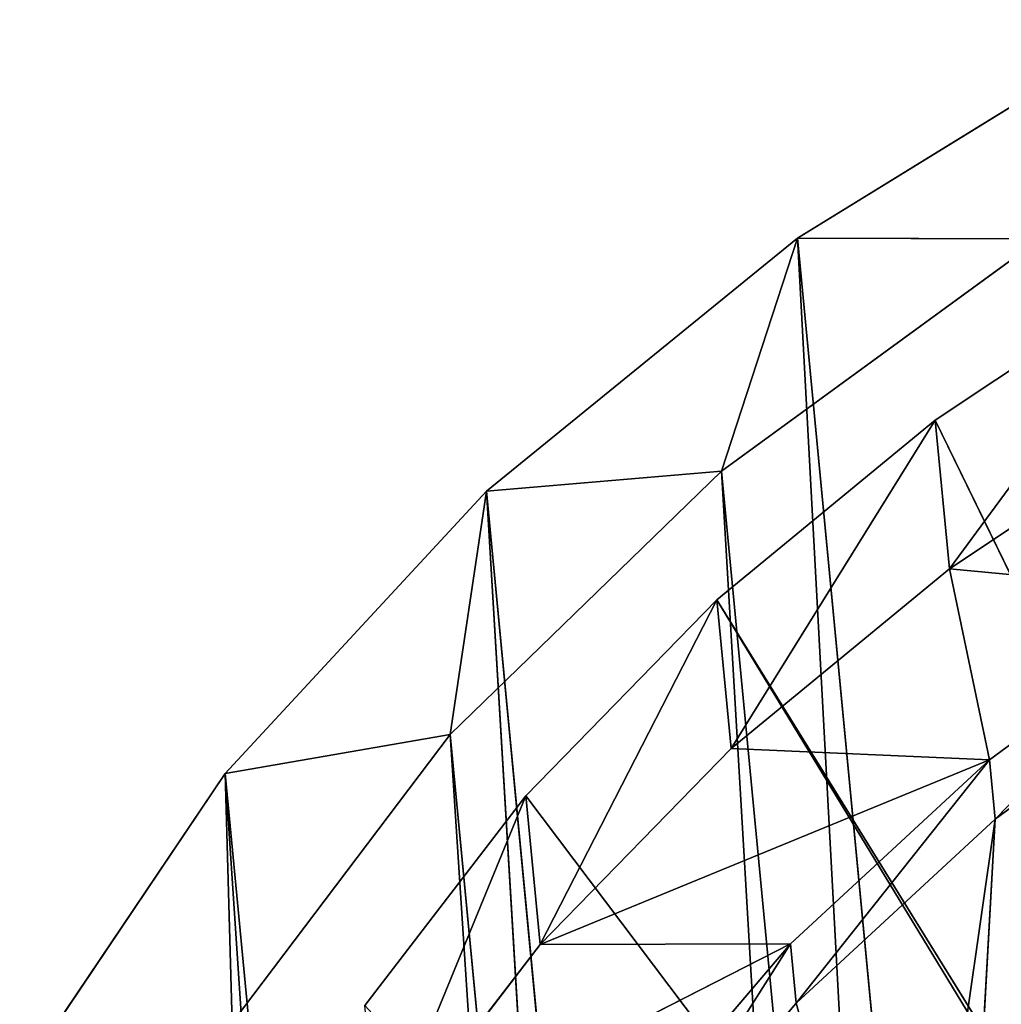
# Model space of a CAD drawing. Extents: x 323 to 497, y 0 to 111.
# Tile 212 of 256: x 328 to 337, y 98 to 107. Entities that reach past the tile are written whole.
import ezdxf

# ---------------------------------------------------------------- set-up
doc = ezdxf.new("R2010")
doc.units = 0
doc.header["$LTSCALE"] = 25.4
doc.layers.get('0').update_dxf_attribs({"color": 13, "linetype": 'CONTINUOUS'})

# ---------------------------------------------------------------- blocks, each defined once
blk = doc.blocks.new('MONO-II-7810-7841_STL_1')
at = {"color": 7}
for p, q in [((81.3729, 153.4133, 18.4438), (11.4295, 75.386, 11.7606)), ((81.3729, 153.4133, 18.4438), (11.4295, 75.386, 11.7606)), ((83.6392, 151.6205, 15.6567), (11.4295, 75.386, 11.7606)), ((83.6392, 151.6205, 15.6567), (11.4295, 75.386, 11.7606)), ((13.5153, 73.5747, 11.0787), (83.4587, 151.602, 17.7619)), ((13.5153, 73.5747, 11.0787), (83.4587, 151.602, 17.7619)), ((83.6392, 151.6205, 15.6567), (13.6958, 73.5932, 8.9735)), ((83.6392, 151.6205, 15.6567), (13.6958, 73.5932, 8.9735)), ((13.5153, 73.5747, 11.0787), (85.8174, 149.6958, 15.3321)), ((13.5153, 73.5747, 11.0787), (85.8174, 149.6958, 15.3321)), ((15.874, 71.6685, 8.6489), (85.8174, 149.6958, 15.3321)), ((15.874, 71.6685, 8.6489), (85.8174, 149.6958, 15.3321)), ((86.1663, 149.5555, 13.3183), (13.6958, 73.5932, 8.9735)), ((86.1663, 149.5555, 13.3183), (13.6958, 73.5932, 8.9735)), ((86.1663, 149.5555, 13.3183), (16.2229, 71.5282, 6.6351)), ((86.1663, 149.5555, 13.3183), (16.2229, 71.5282, 6.6351)), ((15.874, 71.6685, 8.6489), (88.4007, 147.5473, 13.3799)), ((15.874, 71.6685, 8.6489), (88.4007, 147.5473, 13.3799)), ((88.9003, 147.2623, 11.4786), (16.2229, 71.5282, 6.6351)), ((88.9003, 147.2623, 11.4786), (16.2229, 71.5282, 6.6351)), ((9.4723, 76.8683, 14.9371), (11.4295, 75.386, 11.7606)), ((9.4723, 76.8683, 14.9371), (11.4295, 75.386, 11.7606)), ((11.4295, 75.386, 11.7606), (11.434, 75.196, 13.9318)), ((11.4295, 75.386, 11.7606), (11.434, 75.196, 13.9318)), ((11.4295, 75.386, 11.7606), (13.5153, 73.5747, 11.0787)), ((11.4295, 75.386, 11.7606), (13.5153, 73.5747, 11.0787)), ((11.4295, 75.386, 11.7606), (13.6958, 73.5932, 8.9735)), ((11.4295, 75.386, 11.7606), (13.6958, 73.5932, 8.9735)), ((13.5153, 73.5747, 11.0787), (11.434, 75.196, 13.9318)), ((13.5153, 73.5747, 11.0787), (11.434, 75.196, 13.9318)), ((13.6958, 73.5932, 8.9735), (13.5153, 73.5747, 11.0787)), ((13.6958, 73.5932, 8.9735), (13.5153, 73.5747, 11.0787)), ((15.874, 71.6685, 8.6489), (13.5153, 73.5747, 11.0787)), ((15.874, 71.6685, 8.6489), (13.5153, 73.5747, 11.0787)), ((13.6958, 73.5932, 8.9735), (15.874, 71.6685, 8.6489)), ((13.6958, 73.5932, 8.9735), (15.874, 71.6685, 8.6489)), ((13.6958, 73.5932, 8.9735), (16.2229, 71.5282, 6.6351)), ((13.6958, 73.5932, 8.9735), (16.2229, 71.5282, 6.6351)), ((16.2229, 71.5282, 6.6351), (15.874, 71.6685, 8.6489)), ((16.2229, 71.5282, 6.6351), (15.874, 71.6685, 8.6489)), ((18.4573, 69.52, 6.6967), (15.874, 71.6685, 8.6489)), ((18.4573, 69.52, 6.6967), (15.874, 71.6685, 8.6489)), ((16.2229, 71.5282, 6.6351), (18.4573, 69.52, 6.6967)), ((16.2229, 71.5282, 6.6351), (18.4573, 69.52, 6.6967)), ((16.2229, 71.5282, 6.6351), (18.9569, 69.235, 4.7954)), ((16.2229, 71.5282, 6.6351), (18.9569, 69.235, 4.7954))]:
    blk.add_line(p, q, dxfattribs=at)
at = {"color": 18}
for p, q in [((12.9466, 76.4149, 15.2926), (14.3911, 75.3062, 13.1193)), ((12.9466, 76.4149, 15.2926), (14.3911, 75.3062, 13.1193)), ((15.1468, 75.4973, 15.5483), (16.634, 74.3372, 13.5286)), ((15.1468, 75.4973, 15.5483), (16.634, 74.3372, 13.5286)), ((14.3911, 75.3062, 13.1193), (11.6143, 74.9287, 15.1653)), ((14.3911, 75.3062, 13.1193), (11.6143, 74.9287, 15.1653)), ((14.3911, 75.3062, 13.1193), (13.0589, 73.8199, 12.992)), ((14.3911, 75.3062, 13.1193), (13.0589, 73.8199, 12.992)), ((14.3911, 75.3062, 13.1193), (16.0013, 74.0302, 11.1652)), ((16.1011, 73.7427, 13.4777), (14.3911, 75.3062, 13.1193)), ((14.3911, 75.3062, 13.1193), (14.6139, 74.9028, 15.4974)), ((14.3911, 75.3062, 13.1193), (14.6139, 74.9028, 15.4974)), ((14.3911, 75.3062, 13.1193), (16.0013, 74.0302, 11.1652)), ((16.1011, 73.7427, 13.4777), (14.3911, 75.3062, 13.1193)), ((13.0589, 73.8199, 12.992), (11.6143, 74.9287, 15.1653)), ((13.0589, 73.8199, 12.992), (11.6143, 74.9287, 15.1653)), ((16.1011, 73.7427, 13.4777), (14.6139, 74.9028, 15.4974)), ((14.6139, 74.9028, 15.4974), (16.634, 74.3372, 13.5286)), ((14.6139, 74.9028, 15.4974), (16.634, 74.3372, 13.5286)), ((16.1011, 73.7427, 13.4777), (14.6139, 74.9028, 15.4974)), ((16.1011, 73.7427, 13.4777), (16.634, 74.3372, 13.5286)), ((16.1011, 73.7427, 13.4777), (16.634, 74.3372, 13.5286)), ((16.634, 74.3372, 13.5286), (18.281, 73.0133, 11.7476)), ((21.9479, 69.599, 13.2343), (16.634, 74.3372, 13.5286)), ((21.9479, 69.599, 13.2343), (16.634, 74.3372, 13.5286)), ((21.924, 69.6602, 12.7707), (16.634, 74.3372, 13.5286)), ((21.924, 69.6602, 12.7707), (16.634, 74.3372, 13.5286)), ((16.634, 74.3372, 13.5286), (18.281, 73.0133, 11.7476)), ((16.0013, 74.0302, 11.1652), (13.0589, 73.8199, 12.992)), ((16.0013, 74.0302, 11.1652), (13.0589, 73.8199, 12.992)), ((16.0013, 74.0302, 11.1652), (14.6691, 72.544, 11.0379)), ((16.0013, 74.0302, 11.1652), (14.6691, 72.544, 11.0379)), ((16.0013, 74.0302, 11.1652), (17.7563, 72.6034, 9.4553)), ((16.0013, 74.0302, 11.1652), (17.7563, 72.6034, 9.4553)), ((16.0013, 74.0302, 11.1652), (16.1011, 73.7427, 13.4777)), ((16.0013, 74.0302, 11.1652), (16.1011, 73.7427, 13.4777)), ((14.6691, 72.544, 11.0379), (13.0589, 73.8199, 12.992)), ((13.0589, 73.8199, 12.992), (35.4751, 52.791, 23.9102)), ((13.0589, 73.8199, 12.992), (35.4751, 52.791, 23.9102)), ((14.6691, 72.544, 11.0379), (13.0589, 73.8199, 12.992)), ((17.7481, 72.4188, 11.6967), (16.1011, 73.7427, 13.4777)), ((16.1011, 73.7427, 13.4777), (18.281, 73.0133, 11.7476)), ((16.1011, 73.7427, 13.4777), (18.281, 73.0133, 11.7476)), ((17.7563, 72.6034, 9.4553), (16.1011, 73.7427, 13.4777)), ((17.7481, 72.4188, 11.6967), (16.1011, 73.7427, 13.4777)), ((17.7563, 72.6034, 9.4553), (16.1011, 73.7427, 13.4777)), ((17.7481, 72.4188, 11.6967), (18.281, 73.0133, 11.7476)), ((17.7481, 72.4188, 11.6967), (18.281, 73.0133, 11.7476)), ((18.281, 73.0133, 11.7476), (20.0643, 71.5447, 10.2308)), ((21.924, 69.6602, 12.7707), (18.281, 73.0133, 11.7476)), ((21.924, 69.6602, 12.7707), (18.281, 73.0133, 11.7476)), ((18.281, 73.0133, 11.7476), (20.0643, 71.5447, 10.2308)), ((17.7563, 72.6034, 9.4553), (14.6691, 72.544, 11.0379)), ((17.7563, 72.6034, 9.4553), (14.6691, 72.544, 11.0379)), ((17.7563, 72.6034, 9.4553), (16.4241, 71.1172, 9.328)), ((17.7563, 72.6034, 9.4553), (16.4241, 71.1172, 9.328)), ((17.7563, 72.6034, 9.4553), (17.7481, 72.4188, 11.6967)), ((17.7563, 72.6034, 9.4553), (17.7481, 72.4188, 11.6967)), ((17.7563, 72.6034, 9.4553), (19.6337, 71.0442, 8.0118)), ((17.7563, 72.6034, 9.4553), (19.6337, 71.0442, 8.0118)), ((16.4241, 71.1172, 9.328), (14.6691, 72.544, 11.0379)), ((14.6691, 72.544, 11.0379), (35.4751, 52.791, 23.9102)), ((14.6691, 72.544, 11.0379), (35.4751, 52.791, 23.9102)), ((14.6691, 72.544, 11.0379), (35.5214, 52.7655, 23.7224)), ((14.6691, 72.544, 11.0379), (35.5214, 52.7655, 23.7224)), ((16.4241, 71.1172, 9.328), (14.6691, 72.544, 11.0379)), ((19.5314, 70.9503, 10.1799), (17.7481, 72.4188, 11.6967)), ((17.7481, 72.4188, 11.6967), (20.0643, 71.5447, 10.2308)), ((17.7481, 72.4188, 11.6967), (20.0643, 71.5447, 10.2308)), ((19.6337, 71.0442, 8.0118), (17.7481, 72.4188, 11.6967)), ((19.5314, 70.9503, 10.1799), (17.7481, 72.4188, 11.6967)), ((19.6337, 71.0442, 8.0118), (17.7481, 72.4188, 11.6967)), ((19.6337, 71.0442, 8.0118), (16.4241, 71.1172, 9.328)), ((19.6337, 71.0442, 8.0118), (16.4241, 71.1172, 9.328)), ((18.3014, 69.558, 7.8845), (16.4241, 71.1172, 9.328)), ((16.4241, 71.1172, 9.328), (35.5214, 52.7655, 23.7224)), ((16.4241, 71.1172, 9.328), (35.5214, 52.7655, 23.7224)), ((18.3014, 69.558, 7.8845), (16.4241, 71.1172, 9.328))]:
    blk.add_line(p, q, dxfattribs=at)
at = {"color": 7}
mesh = blk.add_polyface(dxfattribs=at)
corners = [(81.3729, 153.4133, 18.4438), (11.4295, 75.386, 11.7606), (9.4723, 76.8683, 14.9371)]
mesh.append_faces([[corners[k] for k in face] for face in [(0, 1, 2)]], dxfattribs={"color": 7})
mesh = blk.add_polyface(dxfattribs=at)
corners = [(83.6392, 151.6205, 15.6567), (11.4295, 75.386, 11.7606), (81.3729, 153.4133, 18.4438)]
mesh.append_faces([[corners[k] for k in face] for face in [(0, 1, 2)]], dxfattribs={"color": 7})
mesh = blk.add_polyface(dxfattribs=at)
corners = [(83.6392, 151.6205, 15.6567), (13.6958, 73.5932, 8.9735), (11.4295, 75.386, 11.7606)]
mesh.append_faces([[corners[k] for k in face] for face in [(0, 1, 2)]], dxfattribs={"color": 7})
mesh = blk.add_polyface(dxfattribs=at)
corners = [(83.4587, 151.602, 17.7619), (11.434, 75.196, 13.9318), (13.5153, 73.5747, 11.0787)]
mesh.append_faces([[corners[k] for k in face] for face in [(0, 1, 2)]], dxfattribs={"color": 7})
mesh = blk.add_polyface(dxfattribs=at)
corners = [(85.8174, 149.6958, 15.3321), (83.4587, 151.602, 17.7619), (13.5153, 73.5747, 11.0787)]
mesh.append_faces([[corners[k] for k in face] for face in [(0, 1, 2)]], dxfattribs={"color": 7})
mesh = blk.add_polyface(dxfattribs=at)
corners = [(86.1663, 149.5555, 13.3183), (13.6958, 73.5932, 8.9735), (83.6392, 151.6205, 15.6567)]
mesh.append_faces([[corners[k] for k in face] for face in [(0, 1, 2)]], dxfattribs={"color": 7})
mesh = blk.add_polyface(dxfattribs=at)
corners = [(85.8174, 149.6958, 15.3321), (13.5153, 73.5747, 11.0787), (15.874, 71.6685, 8.6489)]
mesh.append_faces([[corners[k] for k in face] for face in [(0, 1, 2)]], dxfattribs={"color": 7})
mesh = blk.add_polyface(dxfattribs=at)
corners = [(88.4007, 147.5473, 13.3799), (85.8174, 149.6958, 15.3321), (15.874, 71.6685, 8.6489)]
mesh.append_faces([[corners[k] for k in face] for face in [(0, 1, 2)]], dxfattribs={"color": 7})
mesh = blk.add_polyface(dxfattribs=at)
corners = [(86.1663, 149.5555, 13.3183), (16.2229, 71.5282, 6.6351), (13.6958, 73.5932, 8.9735)]
mesh.append_faces([[corners[k] for k in face] for face in [(0, 1, 2)]], dxfattribs={"color": 7})
mesh = blk.add_polyface(dxfattribs=at)
corners = [(88.9003, 147.2623, 11.4786), (16.2229, 71.5282, 6.6351), (86.1663, 149.5555, 13.3183)]
mesh.append_faces([[corners[k] for k in face] for face in [(0, 1, 2)]], dxfattribs={"color": 7})
mesh = blk.add_polyface(dxfattribs=at)
corners = [(88.4007, 147.5473, 13.3799), (15.874, 71.6685, 8.6489), (18.4573, 69.52, 6.6967)]
mesh.append_faces([[corners[k] for k in face] for face in [(0, 1, 2)]], dxfattribs={"color": 7})
mesh = blk.add_polyface(dxfattribs=at)
corners = [(88.9003, 147.2623, 11.4786), (18.9569, 69.235, 4.7954), (16.2229, 71.5282, 6.6351)]
mesh.append_faces([[corners[k] for k in face] for face in [(0, 1, 2)]], dxfattribs={"color": 7})
mesh = blk.add_polyface(dxfattribs=at)
corners = [(9.4723, 76.8683, 14.9371), (11.4295, 75.386, 11.7606), (11.434, 75.196, 13.9318)]
mesh.append_faces([[corners[k] for k in face] for face in [(0, 1, 2)]], dxfattribs={"color": 7})
mesh = blk.add_polyface(dxfattribs=at)
corners = [(14.3911, 75.3062, 13.1193), (11.6143, 74.9287, 15.1653), (12.9466, 76.4149, 15.2926)]
mesh.append_faces([[corners[k] for k in face] for face in [(0, 1, 2)]], dxfattribs={"color": 7})
mesh = blk.add_polyface(dxfattribs=at)
corners = [(14.6139, 74.9028, 15.4974), (14.3911, 75.3062, 13.1193), (12.9466, 76.4149, 15.2926)]
mesh.append_faces([[corners[k] for k in face] for face in [(0, 1, 2)]], dxfattribs={"color": 7})
mesh = blk.add_polyface(dxfattribs=at)
corners = [(16.634, 74.3372, 13.5286), (14.6139, 74.9028, 15.4974), (15.1468, 75.4973, 15.5483)]
mesh.append_faces([[corners[k] for k in face] for face in [(0, 1, 2)]], dxfattribs={"color": 7})
mesh = blk.add_polyface(dxfattribs=at)
corners = [(15.1468, 75.4973, 15.5483), (22.1033, 69.425, 13.6402), (21.9479, 69.599, 13.2343)]
mesh.append_faces([[corners[k] for k in face] for face in [(0, 1, 2)]], dxfattribs={"color": 7})
mesh = blk.add_polyface(dxfattribs=at)
corners = [(15.1468, 75.4973, 15.5483), (21.9479, 69.599, 13.2343), (16.634, 74.3372, 13.5286)]
mesh.append_faces([[corners[k] for k in face] for face in [(0, 1, 2)]], dxfattribs={"color": 7})
mesh = blk.add_polyface(dxfattribs=at)
corners = [(11.434, 75.196, 13.9318), (11.4295, 75.386, 11.7606), (13.5153, 73.5747, 11.0787)]
mesh.append_faces([[corners[k] for k in face] for face in [(0, 1, 2)]], dxfattribs={"color": 7})
mesh = blk.add_polyface(dxfattribs=at)
corners = [(11.4295, 75.386, 11.7606), (13.6958, 73.5932, 8.9735), (13.5153, 73.5747, 11.0787)]
mesh.append_faces([[corners[k] for k in face] for face in [(0, 1, 2)]], dxfattribs={"color": 7})
mesh = blk.add_polyface(dxfattribs=at)
corners = [(14.3911, 75.3062, 13.1193), (13.0589, 73.8199, 12.992), (11.6143, 74.9287, 15.1653)]
mesh.append_faces([[corners[k] for k in face] for face in [(0, 1, 2)]], dxfattribs={"color": 7})
mesh = blk.add_polyface(dxfattribs=at)
corners = [(16.0013, 74.0302, 11.1652), (13.0589, 73.8199, 12.992), (14.3911, 75.3062, 13.1193)]
mesh.append_faces([[corners[k] for k in face] for face in [(0, 1, 2)]], dxfattribs={"color": 7})
mesh = blk.add_polyface(dxfattribs=at)
corners = [(14.6139, 74.9028, 15.4974), (16.1011, 73.7427, 13.4777), (14.3911, 75.3062, 13.1193)]
mesh.append_faces([[corners[k] for k in face] for face in [(0, 1, 2)]], dxfattribs={"color": 7})
mesh = blk.add_polyface(dxfattribs=at)
corners = [(16.1011, 73.7427, 13.4777), (16.0013, 74.0302, 11.1652), (14.3911, 75.3062, 13.1193)]
mesh.append_faces([[corners[k] for k in face] for face in [(0, 1, 2)]], dxfattribs={"color": 7})
mesh = blk.add_polyface(dxfattribs=at)
corners = [(35.4751, 52.791, 23.9102), (11.6143, 74.9287, 15.1653), (13.0589, 73.8199, 12.992)]
mesh.append_faces([[corners[k] for k in face] for face in [(0, 1, 2)]], dxfattribs={"color": 7})
mesh = blk.add_polyface(dxfattribs=at)
corners = [(16.634, 74.3372, 13.5286), (16.1011, 73.7427, 13.4777), (14.6139, 74.9028, 15.4974)]
mesh.append_faces([[corners[k] for k in face] for face in [(0, 1, 2)]], dxfattribs={"color": 7})
mesh = blk.add_polyface(dxfattribs=at)
corners = [(18.281, 73.0133, 11.7476), (16.1011, 73.7427, 13.4777), (16.634, 74.3372, 13.5286)]
mesh.append_faces([[corners[k] for k in face] for face in [(0, 1, 2)]], dxfattribs={"color": 7})
mesh = blk.add_polyface(dxfattribs=at)
corners = [(16.634, 74.3372, 13.5286), (21.9479, 69.599, 13.2343), (21.924, 69.6602, 12.7707)]
mesh.append_faces([[corners[k] for k in face] for face in [(0, 1, 2)]], dxfattribs={"color": 7})
mesh = blk.add_polyface(dxfattribs=at)
corners = [(16.634, 74.3372, 13.5286), (21.924, 69.6602, 12.7707), (18.281, 73.0133, 11.7476)]
mesh.append_faces([[corners[k] for k in face] for face in [(0, 1, 2)]], dxfattribs={"color": 7})
mesh = blk.add_polyface(dxfattribs=at)
corners = [(16.0013, 74.0302, 11.1652), (14.6691, 72.544, 11.0379), (13.0589, 73.8199, 12.992)]
mesh.append_faces([[corners[k] for k in face] for face in [(0, 1, 2)]], dxfattribs={"color": 7})
mesh = blk.add_polyface(dxfattribs=at)
corners = [(17.7563, 72.6034, 9.4553), (14.6691, 72.544, 11.0379), (16.0013, 74.0302, 11.1652)]
mesh.append_faces([[corners[k] for k in face] for face in [(0, 1, 2)]], dxfattribs={"color": 7})
mesh = blk.add_polyface(dxfattribs=at)
corners = [(16.1011, 73.7427, 13.4777), (17.7563, 72.6034, 9.4553), (16.0013, 74.0302, 11.1652)]
mesh.append_faces([[corners[k] for k in face] for face in [(0, 1, 2)]], dxfattribs={"color": 7})
mesh = blk.add_polyface(dxfattribs=at)
corners = [(35.4751, 52.791, 23.9102), (13.0589, 73.8199, 12.992), (14.6691, 72.544, 11.0379)]
mesh.append_faces([[corners[k] for k in face] for face in [(0, 1, 2)]], dxfattribs={"color": 7})
mesh = blk.add_polyface(dxfattribs=at)
corners = [(18.281, 73.0133, 11.7476), (17.7481, 72.4188, 11.6967), (16.1011, 73.7427, 13.4777)]
mesh.append_faces([[corners[k] for k in face] for face in [(0, 1, 2)]], dxfattribs={"color": 7})
mesh = blk.add_polyface(dxfattribs=at)
corners = [(16.1011, 73.7427, 13.4777), (17.7481, 72.4188, 11.6967), (17.7563, 72.6034, 9.4553)]
mesh.append_faces([[corners[k] for k in face] for face in [(0, 1, 2)]], dxfattribs={"color": 7})
mesh = blk.add_polyface(dxfattribs=at)
corners = [(13.5153, 73.5747, 11.0787), (13.6958, 73.5932, 8.9735), (15.874, 71.6685, 8.6489)]
mesh.append_faces([[corners[k] for k in face] for face in [(0, 1, 2)]], dxfattribs={"color": 7})
mesh = blk.add_polyface(dxfattribs=at)
corners = [(13.6958, 73.5932, 8.9735), (16.2229, 71.5282, 6.6351), (15.874, 71.6685, 8.6489)]
mesh.append_faces([[corners[k] for k in face] for face in [(0, 1, 2)]], dxfattribs={"color": 7})
mesh = blk.add_polyface(dxfattribs=at)
corners = [(20.0643, 71.5447, 10.2308), (17.7481, 72.4188, 11.6967), (18.281, 73.0133, 11.7476)]
mesh.append_faces([[corners[k] for k in face] for face in [(0, 1, 2)]], dxfattribs={"color": 7})
mesh = blk.add_polyface(dxfattribs=at)
corners = [(21.924, 69.6602, 12.7707), (20.0643, 71.5447, 10.2308), (18.281, 73.0133, 11.7476)]
mesh.append_faces([[corners[k] for k in face] for face in [(0, 1, 2)]], dxfattribs={"color": 7})
mesh = blk.add_polyface(dxfattribs=at)
corners = [(17.7563, 72.6034, 9.4553), (16.4241, 71.1172, 9.328), (14.6691, 72.544, 11.0379)]
mesh.append_faces([[corners[k] for k in face] for face in [(0, 1, 2)]], dxfattribs={"color": 7})
mesh = blk.add_polyface(dxfattribs=at)
corners = [(19.6337, 71.0442, 8.0118), (16.4241, 71.1172, 9.328), (17.7563, 72.6034, 9.4553)]
mesh.append_faces([[corners[k] for k in face] for face in [(0, 1, 2)]], dxfattribs={"color": 7})
mesh = blk.add_polyface(dxfattribs=at)
corners = [(17.7481, 72.4188, 11.6967), (19.6337, 71.0442, 8.0118), (17.7563, 72.6034, 9.4553)]
mesh.append_faces([[corners[k] for k in face] for face in [(0, 1, 2)]], dxfattribs={"color": 7})
mesh = blk.add_polyface(dxfattribs=at)
corners = [(35.4751, 52.791, 23.9102), (14.6691, 72.544, 11.0379), (35.5214, 52.7655, 23.7224)]
mesh.append_faces([[corners[k] for k in face] for face in [(0, 1, 2)]], dxfattribs={"color": 7})
mesh = blk.add_polyface(dxfattribs=at)
corners = [(35.5214, 52.7655, 23.7224), (14.6691, 72.544, 11.0379), (16.4241, 71.1172, 9.328)]
mesh.append_faces([[corners[k] for k in face] for face in [(0, 1, 2)]], dxfattribs={"color": 7})
mesh = blk.add_polyface(dxfattribs=at)
corners = [(20.0643, 71.5447, 10.2308), (19.5314, 70.9503, 10.1799), (17.7481, 72.4188, 11.6967)]
mesh.append_faces([[corners[k] for k in face] for face in [(0, 1, 2)]], dxfattribs={"color": 7})
mesh = blk.add_polyface(dxfattribs=at)
corners = [(17.7481, 72.4188, 11.6967), (19.5314, 70.9503, 10.1799), (19.6337, 71.0442, 8.0118)]
mesh.append_faces([[corners[k] for k in face] for face in [(0, 1, 2)]], dxfattribs={"color": 7})
mesh = blk.add_polyface(dxfattribs=at)
corners = [(15.874, 71.6685, 8.6489), (16.2229, 71.5282, 6.6351), (18.4573, 69.52, 6.6967)]
mesh.append_faces([[corners[k] for k in face] for face in [(0, 1, 2)]], dxfattribs={"color": 7})
mesh = blk.add_polyface(dxfattribs=at)
corners = [(18.4573, 69.52, 6.6967), (16.2229, 71.5282, 6.6351), (18.9569, 69.235, 4.7954)]
mesh.append_faces([[corners[k] for k in face] for face in [(0, 1, 2)]], dxfattribs={"color": 7})
mesh = blk.add_polyface(dxfattribs=at)
corners = [(19.6337, 71.0442, 8.0118), (18.3014, 69.558, 7.8845), (16.4241, 71.1172, 9.328)]
mesh.append_faces([[corners[k] for k in face] for face in [(0, 1, 2)]], dxfattribs={"color": 7})
mesh = blk.add_polyface(dxfattribs=at)
corners = [(35.5214, 52.7655, 23.7224), (16.4241, 71.1172, 9.328), (18.3014, 69.558, 7.8845)]
mesh.append_faces([[corners[k] for k in face] for face in [(0, 1, 2)]], dxfattribs={"color": 7})

msp = doc.modelspace()

# ---------------------------------------------------------------- block references
at = {"color": 0, "extrusion": (1, -3.88578e-16, -6.10623e-16), "rotation": 180}
msp.add_blockref('MONO-II-7810-7841_STL_1', (116.3828, 159.9352, 323.3339), dxfattribs=at)

doc.saveas('drawing.dxf')
